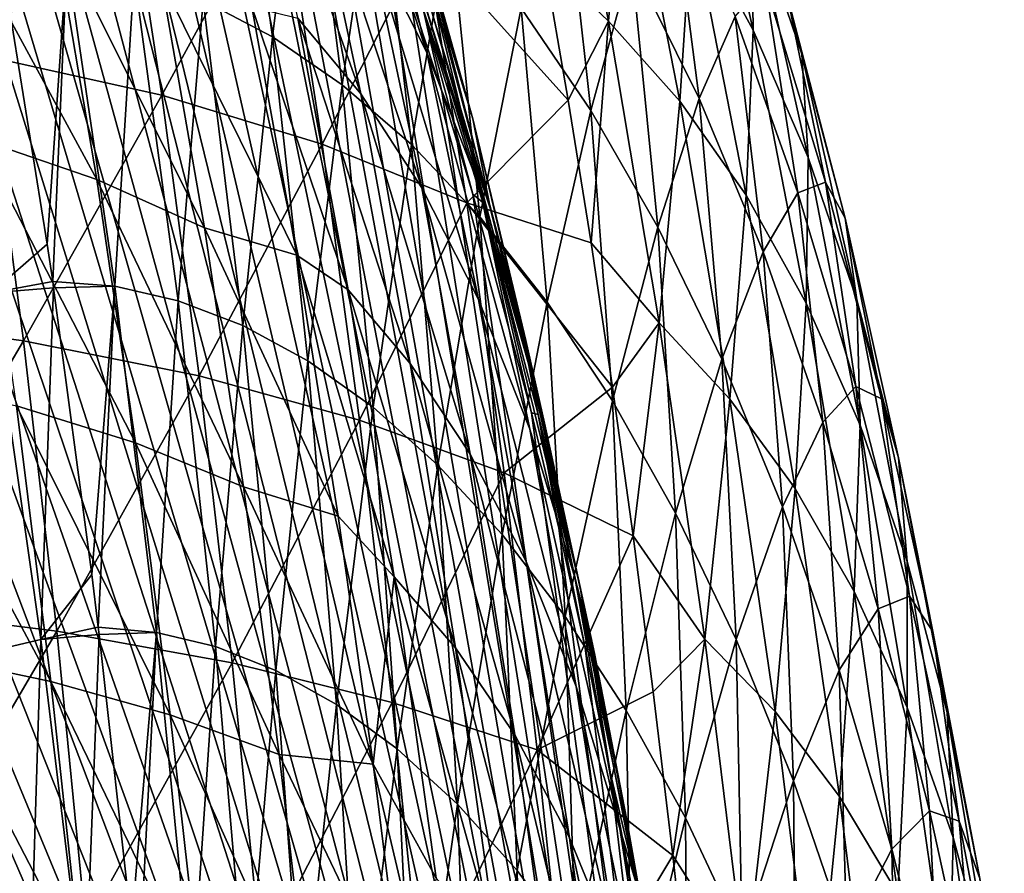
# Model space of a CAD drawing. Header units: millimetres. Extents: x 0 to 99, y -177 to 177.
# Tile 187 of 192: x 72 to 93, y 102 to 120. Entities that reach past the tile are written whole.
import ezdxf

# ---------------------------------------------------------------- set-up
doc = ezdxf.new("R2010")
doc.units = ezdxf.units.MM
doc.header["$LTSCALE"] = 26.699852
for name, color, linetype in [('10', 7, 'CONTINUOUS'), ('14', 7, 'CONTINUOUS'), ('18', 7, 'CONTINUOUS'), ('20', 7, 'CONTINUOUS'), ('32', 7, 'CONTINUOUS'), ('7', 7, 'CONTINUOUS'), ('9', 7, 'CONTINUOUS')]:
    doc.layers.add(name, color=color, linetype=linetype)

msp = doc.modelspace()

# ---------------------------------------------------------------- linework, layer by layer
at = {"layer": '10', "color": 253, "linetype": 'Continuous', "true_color": 0x9ca8ab}
for points in [[(71.832, 121.289, 73.322), (72.775, 115.41, 73.076), (71.615, 114.405, 68.228), (71.832, 121.289, 73.322)], [(72.775, 115.41, 73.076), (72.888, 114.64, 73.046), (71.615, 114.405, 68.228), (72.775, 115.41, 73.076)], [(72.888, 114.64, 73.046), (72.907, 114.503, 73.041), (71.615, 114.405, 68.228), (72.888, 114.64, 73.046)], [(71.615, 114.405, 68.228), (72.907, 114.503, 73.041), (72.645, 107.208, 68.298), (71.615, 114.405, 68.228)], [(72.907, 114.503, 73.041), (73.701, 108.554, 72.834), (72.645, 107.208, 68.298), (72.907, 114.503, 73.041)], [(71.4, 106.915, 63.684), (71.615, 114.405, 68.228), (72.645, 107.208, 68.298), (71.4, 106.915, 63.684)], [(73.701, 108.554, 72.834), (73.834, 107.461, 72.799), (72.645, 107.208, 68.298), (73.701, 108.554, 72.834)], [(73.834, 107.461, 72.799), (73.852, 107.314, 72.795), (72.645, 107.208, 68.298), (73.834, 107.461, 72.799)], [(72.645, 107.208, 68.298), (73.852, 107.314, 72.795), (73.556, 99.649, 68.412), (72.645, 107.208, 68.298)], [(73.852, 107.314, 72.795), (74.523, 101.264, 72.62), (73.556, 99.649, 68.412), (73.852, 107.314, 72.795)], [(71.4, 106.915, 63.684), (72.645, 107.208, 68.298), (72.403, 99.368, 64.14), (71.4, 106.915, 63.684)], [(72.403, 99.368, 64.14), (72.645, 107.208, 68.298), (73.556, 99.649, 68.412), (72.403, 99.368, 64.14)], [(71.225, 98.893, 59.794), (71.4, 106.915, 63.684), (72.403, 99.368, 64.14), (71.225, 98.893, 59.794)]]:
    msp.add_3dface(points, dxfattribs=at)
at = {"layer": '14', "color": 253, "linetype": 'Continuous', "true_color": 0x9ca8ab}
for points in [[(71.504, 119.312, 211.806), (74.286, 124.163, 206.009), (70.623, 125.052, 208.362), (71.504, 119.312, 211.806)], [(75.156, 118.504, 209.405), (74.286, 124.163, 206.009), (71.504, 119.312, 211.806), (75.156, 118.504, 209.405)], [(75.156, 118.504, 209.405), (77.62, 123.043, 203.388), (74.286, 124.163, 206.009), (75.156, 118.504, 209.405)], [(78.483, 117.488, 206.728), (77.62, 123.043, 203.388), (75.156, 118.504, 209.405), (78.483, 117.488, 206.728)], [(78.483, 117.488, 206.728), (80.625, 121.692, 200.501), (77.62, 123.043, 203.388), (78.483, 117.488, 206.728)], [(81.483, 116.267, 203.775), (80.625, 121.692, 200.501), (78.483, 117.488, 206.728), (81.483, 116.267, 203.775)], [(83.586, 118.403, 198.428), (83.082, 121.33, 196.545), (80.625, 121.692, 200.501), (83.586, 118.403, 198.428)], [(81.483, 116.267, 203.775), (83.586, 118.403, 198.428), (80.625, 121.692, 200.501), (81.483, 116.267, 203.775)], [(72.285, 113.408, 214.905), (71.504, 119.312, 211.806), (68.321, 113.956, 217.063), (72.285, 113.408, 214.905)], [(72.285, 113.408, 214.905), (75.156, 118.504, 209.405), (71.504, 119.312, 211.806), (72.285, 113.408, 214.905)], [(75.929, 112.677, 212.464), (75.156, 118.504, 209.405), (72.285, 113.408, 214.905), (75.929, 112.677, 212.464)], [(75.929, 112.677, 212.464), (78.483, 117.488, 206.728), (75.156, 118.504, 209.405), (75.929, 112.677, 212.464)], [(84.061, 115.442, 200.197), (83.586, 118.403, 198.428), (81.483, 116.267, 203.775), (84.061, 115.442, 200.197)], [(79.252, 111.763, 209.742), (78.483, 117.488, 206.728), (75.929, 112.677, 212.464), (79.252, 111.763, 209.742)], [(79.252, 111.763, 209.742), (81.483, 116.267, 203.775), (78.483, 117.488, 206.728), (79.252, 111.763, 209.742)], [(82.254, 110.665, 206.737), (81.483, 116.267, 203.775), (79.252, 111.763, 209.742), (82.254, 110.665, 206.737)], [(84.507, 112.448, 201.86), (84.061, 115.442, 200.197), (81.483, 116.267, 203.775), (84.507, 112.448, 201.86)], [(82.254, 110.665, 206.737), (84.507, 112.448, 201.86), (81.483, 116.267, 203.775), (82.254, 110.665, 206.737)], [(69.023, 107.873, 219.866), (72.285, 113.408, 214.905), (68.321, 113.956, 217.063), (69.023, 107.873, 219.866)], [(72.974, 107.377, 217.678), (72.285, 113.408, 214.905), (69.023, 107.873, 219.866), (72.974, 107.377, 217.678)], [(72.974, 107.377, 217.678), (75.929, 112.677, 212.464), (72.285, 113.408, 214.905), (72.974, 107.377, 217.678)], [(76.612, 106.72, 215.205), (75.929, 112.677, 212.464), (72.974, 107.377, 217.678), (76.612, 106.72, 215.205)], [(76.612, 106.72, 215.205), (79.252, 111.763, 209.742), (75.929, 112.677, 212.464), (76.612, 106.72, 215.205)], [(84.934, 109.362, 203.454), (84.507, 112.448, 201.86), (82.254, 110.665, 206.737), (84.934, 109.362, 203.454)], [(79.935, 105.9, 212.447), (79.252, 111.763, 209.742), (76.612, 106.72, 215.205), (79.935, 105.9, 212.447)], [(79.935, 105.9, 212.447), (82.254, 110.665, 206.737), (79.252, 111.763, 209.742), (79.935, 105.9, 212.447)], [(82.944, 104.918, 209.404), (82.254, 110.665, 206.737), (79.935, 105.9, 212.447), (82.944, 104.918, 209.404)], [(82.944, 104.918, 209.404), (84.934, 109.362, 203.454), (82.254, 110.665, 206.737), (82.944, 104.918, 209.404)], [(85.351, 106.123, 205.009), (84.934, 109.362, 203.454), (82.944, 104.918, 209.404), (85.351, 106.123, 205.009)], [(69.64, 101.695, 222.361), (72.974, 107.377, 217.678), (69.023, 107.873, 219.866), (69.64, 101.695, 222.361)], [(73.579, 101.248, 220.148), (72.974, 107.377, 217.678), (69.64, 101.695, 222.361), (73.579, 101.248, 220.148)], [(73.579, 101.248, 220.148), (76.612, 106.72, 215.205), (72.974, 107.377, 217.678), (73.579, 101.248, 220.148)], [(77.211, 100.659, 217.649), (76.612, 106.72, 215.205), (73.579, 101.248, 220.148), (77.211, 100.659, 217.649)], [(77.211, 100.659, 217.649), (79.935, 105.9, 212.447), (76.612, 106.72, 215.205), (77.211, 100.659, 217.649)], [(85.757, 102.722, 206.523), (85.351, 106.123, 205.009), (82.944, 104.918, 209.404), (85.757, 102.722, 206.523)], [(80.538, 99.928, 214.864), (79.935, 105.9, 212.447), (77.211, 100.659, 217.649), (80.538, 99.928, 214.864)], [(80.538, 99.928, 214.864), (82.944, 104.918, 209.404), (79.935, 105.9, 212.447), (80.538, 99.928, 214.864)], [(83.558, 99.056, 211.793), (82.944, 104.918, 209.404), (80.538, 99.928, 214.864), (83.558, 99.056, 211.793)], [(83.558, 99.056, 211.793), (85.757, 102.722, 206.523), (82.944, 104.918, 209.404), (83.558, 99.056, 211.793)], [(86.142, 99.228, 207.961), (85.757, 102.722, 206.523), (83.558, 99.056, 211.793), (86.142, 99.228, 207.961)]]:
    msp.add_3dface(points, dxfattribs=at)
at = {"layer": '18', "color": 253, "linetype": 'Continuous', "true_color": 0x9ca8ab}
for points in [[(71.342, 117.601, 202.795), (70.453, 122.934, 199.39), (73.802, 116.755, 200.757), (71.342, 117.601, 202.795)], [(73.802, 116.755, 200.757), (70.453, 122.934, 199.39), (72.912, 122.008, 197.407), (73.802, 116.755, 200.757)], [(73.802, 116.755, 200.757), (72.912, 122.008, 197.407), (76.035, 115.75, 198.533), (73.802, 116.755, 200.757)], [(76.035, 115.75, 198.533), (72.912, 122.008, 197.407), (75.142, 120.909, 195.247), (76.035, 115.75, 198.533)], [(77.022, 120.337, 192.408), (77.953, 115.185, 195.753), (75.142, 120.909, 195.247), (77.022, 120.337, 192.408)], [(77.953, 115.185, 195.753), (76.035, 115.75, 198.533), (75.142, 120.909, 195.247), (77.953, 115.185, 195.753)], [(72.138, 112.058, 205.876), (71.342, 117.601, 202.795), (74.605, 111.29, 203.79), (72.138, 112.058, 205.876)], [(74.605, 111.29, 203.79), (71.342, 117.601, 202.795), (73.802, 116.755, 200.757), (74.605, 111.29, 203.79)], [(74.605, 111.29, 203.79), (73.802, 116.755, 200.757), (76.849, 110.377, 201.512), (74.605, 111.29, 203.79)], [(76.849, 110.377, 201.512), (73.802, 116.755, 200.757), (76.035, 115.75, 198.533), (76.849, 110.377, 201.512)], [(77.953, 115.185, 195.753), (78.811, 109.767, 198.801), (76.035, 115.75, 198.533), (77.953, 115.185, 195.753)], [(78.811, 109.767, 198.801), (76.849, 110.377, 201.512), (76.035, 115.75, 198.533), (78.811, 109.767, 198.801)], [(70.136, 106.907, 210.598), (69.433, 112.688, 207.785), (72.849, 106.338, 208.652), (70.136, 106.907, 210.598)], [(72.849, 106.338, 208.652), (69.433, 112.688, 207.785), (72.138, 112.058, 205.876), (72.849, 106.338, 208.652)], [(72.849, 106.338, 208.652), (72.138, 112.058, 205.876), (75.328, 105.644, 206.523), (72.849, 106.338, 208.652)], [(75.328, 105.644, 206.523), (72.138, 112.058, 205.876), (74.605, 111.29, 203.79), (75.328, 105.644, 206.523)], [(75.328, 105.644, 206.523), (74.605, 111.29, 203.79), (77.587, 104.819, 204.199), (75.328, 105.644, 206.523)], [(77.587, 104.819, 204.199), (74.605, 111.29, 203.79), (76.849, 110.377, 201.512), (77.587, 104.819, 204.199)], [(78.811, 109.767, 198.801), (79.535, 104.622, 201.325), (76.849, 110.377, 201.512), (78.811, 109.767, 198.801)], [(79.535, 104.622, 201.325), (77.587, 104.819, 204.199), (76.849, 110.377, 201.512), (79.535, 104.622, 201.325)], [(70.755, 100.985, 213.117), (70.136, 106.907, 210.598), (73.479, 100.474, 211.138), (70.755, 100.985, 213.117)], [(73.479, 100.474, 211.138), (70.136, 106.907, 210.598), (72.849, 106.338, 208.652), (73.479, 100.474, 211.138)], [(73.479, 100.474, 211.138), (72.849, 106.338, 208.652), (75.974, 99.851, 208.973), (73.479, 100.474, 211.138)], [(75.974, 99.851, 208.973), (72.849, 106.338, 208.652), (75.328, 105.644, 206.523), (75.974, 99.851, 208.973)], [(75.974, 99.851, 208.973), (75.328, 105.644, 206.523), (78.253, 99.11, 206.61), (75.974, 99.851, 208.973)], [(78.253, 99.11, 206.61), (75.328, 105.644, 206.523), (77.587, 104.819, 204.199), (78.253, 99.11, 206.61)], [(79.535, 104.622, 201.325), (80.192, 99.371, 203.594), (77.587, 104.819, 204.199), (79.535, 104.622, 201.325)], [(80.192, 99.371, 203.594), (78.253, 99.11, 206.61), (77.587, 104.819, 204.199), (80.192, 99.371, 203.594)]]:
    msp.add_3dface(points, dxfattribs=at)
at = {"layer": '20', "color": 253, "linetype": 'Continuous', "true_color": 0x9ca8ab}
for points in [[(57.871, 142.177, 71.576), (89.445, 62.517, 189.411), (59.231, 142.252, 76.651), (57.871, 142.177, 71.576)], [(59.231, 142.252, 76.651), (89.445, 62.517, 189.411), (60.487, 142.153, 81.34), (59.231, 142.252, 76.651)], [(56.531, 141.976, 66.575), (89.445, 62.517, 189.411), (57.871, 142.177, 71.576), (56.531, 141.976, 66.575)], [(60.487, 142.153, 81.34), (89.445, 62.517, 189.411), (61.713, 141.968, 85.912), (60.487, 142.153, 81.34)], [(55.211, 141.649, 61.648), (89.445, 62.517, 189.411), (56.531, 141.976, 66.575), (55.211, 141.649, 61.648)], [(61.713, 141.968, 85.912), (89.445, 62.517, 189.411), (62.906, 141.697, 90.367), (61.713, 141.968, 85.912)], [(53.901, 141.184, 56.757), (89.445, 62.517, 189.411), (55.211, 141.649, 61.648), (53.901, 141.184, 56.757)], [(62.906, 141.697, 90.367), (89.445, 62.517, 189.411), (64.069, 141.341, 94.705), (62.906, 141.697, 90.367)], [(52.612, 140.597, 51.95), (89.445, 62.517, 189.411), (53.901, 141.184, 56.757), (52.612, 140.597, 51.95)], [(64.069, 141.341, 94.705), (89.445, 62.517, 189.411), (65.2, 140.899, 98.926), (64.069, 141.341, 94.705)], [(65.2, 140.899, 98.926), (89.445, 62.517, 189.411), (66.298, 140.37, 103.024), (65.2, 140.899, 98.926)], [(51.376, 139.915, 47.334), (89.445, 62.517, 189.411), (52.612, 140.597, 51.95), (51.376, 139.915, 47.334)], [(66.298, 140.37, 103.024), (89.445, 62.517, 189.411), (67.361, 139.752, 106.993), (66.298, 140.37, 103.024)], [(50.192, 139.133, 42.917), (89.445, 62.517, 189.411), (51.376, 139.915, 47.334), (50.192, 139.133, 42.917)], [(67.361, 139.752, 106.993), (89.445, 62.517, 189.411), (68.393, 139.048, 110.844), (67.361, 139.752, 106.993)], [(49.058, 138.26, 38.685), (89.445, 62.517, 189.411), (50.192, 139.133, 42.917), (49.058, 138.26, 38.685)], [(68.393, 139.048, 110.844), (89.445, 62.517, 189.411), (69.397, 138.263, 114.592), (68.393, 139.048, 110.844)], [(47.982, 137.323, 34.667), (89.445, 62.517, 189.411), (49.058, 138.26, 38.685), (47.982, 137.323, 34.667)], [(69.397, 138.263, 114.592), (89.445, 62.517, 189.411), (70.378, 137.4, 118.25), (69.397, 138.263, 114.592)], [(46.965, 136.318, 30.875), (89.445, 62.517, 189.411), (47.982, 137.323, 34.667), (46.965, 136.318, 30.875)], [(70.378, 137.4, 118.25), (89.445, 62.517, 189.411), (71.336, 136.465, 121.827), (70.378, 137.4, 118.25)], [(46.004, 135.251, 27.286), (89.445, 62.517, 189.411), (46.965, 136.318, 30.875), (46.004, 135.251, 27.286)], [(71.336, 136.465, 121.827), (89.445, 62.517, 189.411), (72.269, 135.459, 125.309), (71.336, 136.465, 121.827)], [(72.269, 135.459, 125.309), (89.445, 62.517, 189.411), (73.177, 134.376, 128.697), (72.269, 135.459, 125.309)], [(45.091, 134.139, 23.878), (89.445, 62.517, 189.411), (46.004, 135.251, 27.286), (45.091, 134.139, 23.878)], [(73.177, 134.376, 128.697), (89.445, 62.517, 189.411), (74.06, 133.21, 131.994), (73.177, 134.376, 128.697)], [(44.228, 132.976, 20.658), (89.445, 62.517, 189.411), (45.091, 134.139, 23.878), (44.228, 132.976, 20.658)], [(74.06, 133.21, 131.994), (89.445, 62.517, 189.411), (74.92, 131.956, 135.204), (74.06, 133.21, 131.994)], [(43.414, 131.771, 17.62), (89.445, 62.517, 189.411), (44.228, 132.976, 20.658), (43.414, 131.771, 17.62)], [(74.92, 131.956, 135.204), (89.445, 62.517, 189.411), (75.759, 130.609, 138.332), (74.92, 131.956, 135.204)], [(41.924, 129.287, 12.059), (89.445, 62.517, 189.411), (43.414, 131.771, 17.62), (41.924, 129.287, 12.059)], [(75.759, 130.609, 138.332), (89.445, 62.517, 189.411), (76.575, 129.178, 141.379), (75.759, 130.609, 138.332)], [(40.599, 126.693, 7.116), (89.445, 62.517, 189.411), (41.924, 129.287, 12.059), (40.599, 126.693, 7.116)], [(76.575, 129.178, 141.379), (89.445, 62.517, 189.411), (77.369, 127.663, 144.341), (76.575, 129.178, 141.379)], [(77.369, 127.663, 144.341), (89.445, 62.517, 189.411), (78.139, 126.055, 147.215), (77.369, 127.663, 144.341)], [(39.414, 123.989, 2.692), (89.445, 62.517, 189.411), (40.599, 126.693, 7.116), (39.414, 123.989, 2.692)], [(78.139, 126.055, 147.215), (89.445, 62.517, 189.411), (78.884, 124.348, 149.996), (78.139, 126.055, 147.215)], [(78.884, 124.348, 149.996), (89.445, 62.517, 189.411), (79.604, 122.535, 152.682), (78.884, 124.348, 149.996)], [(38.318, 121.101, -1.397), (89.445, 62.517, 189.411), (39.414, 123.989, 2.692), (38.318, 121.101, -1.397)], [(79.604, 122.535, 152.682), (89.445, 62.517, 189.411), (80.297, 120.61, 155.27), (79.604, 122.535, 152.682)], [(37.291, 117.981, -5.232), (89.445, 62.517, 189.411), (38.318, 121.101, -1.397), (37.291, 117.981, -5.232)], [(80.297, 120.61, 155.27), (89.445, 62.517, 189.411), (80.965, 118.58, 157.764), (80.297, 120.61, 155.27)], [(80.965, 118.58, 157.764), (89.445, 62.517, 189.411), (81.609, 116.449, 160.165), (80.965, 118.58, 157.764)], [(36.31, 114.578, -8.894), (89.445, 62.517, 189.411), (37.291, 117.981, -5.232), (36.31, 114.578, -8.894)], [(81.609, 116.449, 160.165), (89.445, 62.517, 189.411), (82.822, 111.914, 164.695), (81.609, 116.449, 160.165)], [(35.362, 110.829, -12.429), (89.445, 62.517, 189.411), (36.31, 114.578, -8.894), (35.362, 110.829, -12.429)], [(82.822, 111.914, 164.695), (89.445, 62.517, 189.411), (83.392, 109.518, 166.822), (82.822, 111.914, 164.695)], [(34.447, 106.696, -15.846), (89.445, 62.517, 189.411), (35.362, 110.829, -12.429), (34.447, 106.696, -15.846)], [(83.392, 109.518, 166.822), (89.445, 62.517, 189.411), (83.936, 107.031, 168.85), (83.392, 109.518, 166.822)], [(83.936, 107.031, 168.85), (89.445, 62.517, 189.411), (84.455, 104.454, 170.787), (83.936, 107.031, 168.85)], [(33.561, 102.142, -19.153), (89.445, 62.517, 189.411), (34.447, 106.696, -15.846), (33.561, 102.142, -19.153)], [(84.455, 104.454, 170.787), (89.445, 62.517, 189.411), (84.952, 101.786, 172.643), (84.455, 104.454, 170.787)]]:
    msp.add_3dface(points, dxfattribs=at)
at = {"layer": '32', "color": 253, "linetype": 'Continuous', "true_color": 0x9ca8ab}
for points in [[(81.597, 117.269, 160.681), (80.36, 121.192, 156.071), (80.573, 120.291, 156.445), (81.597, 117.269, 160.681)], [(80.297, 120.61, 155.27), (80.965, 118.58, 157.764), (80.573, 120.291, 156.445), (80.297, 120.61, 155.27)], [(81.81, 116.274, 161.059), (81.597, 117.269, 160.681), (80.573, 120.291, 156.445), (81.81, 116.274, 161.059)], [(80.965, 118.58, 157.764), (81.609, 116.449, 160.165), (80.573, 120.291, 156.445), (80.965, 118.58, 157.764)], [(81.609, 116.449, 160.165), (81.81, 116.274, 161.059), (80.573, 120.291, 156.445), (81.609, 116.449, 160.165)], [(82.762, 112.929, 165.029), (81.597, 117.269, 160.681), (81.81, 116.274, 161.059), (82.762, 112.929, 165.029)], [(81.609, 116.449, 160.165), (82.822, 111.914, 164.695), (81.81, 116.274, 161.059), (81.609, 116.449, 160.165)], [(82.963, 111.878, 165.362), (82.762, 112.929, 165.029), (81.81, 116.274, 161.059), (82.963, 111.878, 165.362)], [(82.822, 111.914, 164.695), (82.963, 111.878, 165.362), (81.81, 116.274, 161.059), (82.822, 111.914, 164.695)], [(83.825, 108.327, 168.997), (82.762, 112.929, 165.029), (82.963, 111.878, 165.362), (83.825, 108.327, 168.997)], [(82.822, 111.914, 164.695), (83.392, 109.518, 166.822), (82.963, 111.878, 165.362), (82.822, 111.914, 164.695)], [(84.024, 107.165, 169.322), (83.825, 108.327, 168.997), (82.963, 111.878, 165.362), (84.024, 107.165, 169.322)], [(83.392, 109.518, 166.822), (83.936, 107.031, 168.85), (82.963, 111.878, 165.362), (83.392, 109.518, 166.822)], [(83.936, 107.031, 168.85), (84.024, 107.165, 169.322), (82.963, 111.878, 165.362), (83.936, 107.031, 168.85)], [(84.791, 103.494, 172.607), (83.825, 108.327, 168.997), (84.024, 107.165, 169.322), (84.791, 103.494, 172.607)], [(83.936, 107.031, 168.85), (84.455, 104.454, 170.787), (84.024, 107.165, 169.322), (83.936, 107.031, 168.85)], [(84.991, 102.193, 172.931), (84.791, 103.494, 172.607), (84.024, 107.165, 169.322), (84.991, 102.193, 172.931)], [(84.455, 104.454, 170.787), (84.991, 102.193, 172.931), (84.024, 107.165, 169.322), (84.455, 104.454, 170.787)], [(84.455, 104.454, 170.787), (84.952, 101.786, 172.643), (84.991, 102.193, 172.931), (84.455, 104.454, 170.787)], [(85.671, 98.433, 175.897), (84.791, 103.494, 172.607), (84.991, 102.193, 172.931), (85.671, 98.433, 175.897)]]:
    msp.add_3dface(points, dxfattribs=at)
at = {"layer": '7', "color": 253, "linetype": 'Continuous', "true_color": 0x9ca8ab}
for points in [[(79.484, 124.167, 174.841), (80.649, 119.39, 179.178), (78.259, 126.622, 177.516), (79.484, 124.167, 174.841)], [(78.259, 126.622, 177.516), (80.649, 119.39, 179.178), (79.447, 121.782, 181.914), (78.259, 126.622, 177.516)], [(80.413, 122.268, 164.031), (81.604, 118.012, 168.546), (79.38, 125.638, 167.224), (80.413, 122.268, 164.031)], [(79.38, 125.638, 167.224), (81.604, 118.012, 168.546), (80.607, 121.299, 171.846), (79.38, 125.638, 167.224)], [(78.164, 123.782, 184.299), (79.28, 118.53, 188.359), (76.847, 125.392, 186.312), (78.164, 123.782, 184.299)], [(76.847, 125.392, 186.312), (79.28, 118.53, 188.359), (77.977, 120.103, 190.395), (76.847, 125.392, 186.312)], [(80.607, 121.299, 171.846), (81.743, 116.602, 176.107), (79.484, 124.167, 174.841), (80.607, 121.299, 171.846)], [(79.484, 124.167, 174.841), (81.743, 116.602, 176.107), (80.649, 119.39, 179.178), (79.484, 124.167, 174.841)], [(79.447, 121.782, 181.914), (80.545, 116.585, 185.937), (78.164, 123.782, 184.299), (79.447, 121.782, 181.914)], [(78.164, 123.782, 184.299), (80.545, 116.585, 185.937), (79.28, 118.53, 188.359), (78.164, 123.782, 184.299)], [(81.604, 118.012, 168.546), (80.413, 122.268, 164.031), (81.969, 116.139, 163.097), (81.604, 118.012, 168.546)], [(81.969, 116.139, 163.097), (80.413, 122.268, 164.031), (80.752, 120.233, 158.451), (81.969, 116.139, 163.097)], [(80.649, 119.39, 179.178), (81.724, 114.267, 183.153), (79.447, 121.782, 181.914), (80.649, 119.39, 179.178)], [(79.447, 121.782, 181.914), (81.724, 114.267, 183.153), (80.545, 116.585, 185.937), (79.447, 121.782, 181.914)], [(81.597, 117.269, 160.681), (80.752, 120.233, 158.451), (80.36, 121.192, 156.071), (81.597, 117.269, 160.681)], [(81.604, 118.012, 168.546), (82.707, 113.414, 172.715), (80.607, 121.299, 171.846), (81.604, 118.012, 168.546)], [(80.607, 121.299, 171.846), (82.707, 113.414, 172.715), (81.743, 116.602, 176.107), (80.607, 121.299, 171.846)], [(77.977, 120.103, 190.395), (79.018, 114.465, 194.1), (77.022, 120.337, 192.408), (77.977, 120.103, 190.395)], [(77.022, 120.337, 192.408), (79.018, 114.465, 194.1), (77.953, 115.185, 195.753), (77.022, 120.337, 192.408)], [(81.969, 116.139, 163.097), (80.752, 120.233, 158.451), (81.597, 117.269, 160.681), (81.969, 116.139, 163.097)], [(79.28, 118.53, 188.359), (80.307, 112.937, 192.048), (77.977, 120.103, 190.395), (79.28, 118.53, 188.359)], [(77.977, 120.103, 190.395), (80.307, 112.937, 192.048), (79.018, 114.465, 194.1), (77.977, 120.103, 190.395)], [(81.743, 116.602, 176.107), (82.79, 111.572, 180.019), (80.649, 119.39, 179.178), (81.743, 116.602, 176.107)], [(80.649, 119.39, 179.178), (82.79, 111.572, 180.019), (81.724, 114.267, 183.153), (80.649, 119.39, 179.178)], [(80.545, 116.585, 185.937), (81.553, 111.057, 189.6), (79.28, 118.53, 188.359), (80.545, 116.585, 185.937)], [(79.28, 118.53, 188.359), (81.553, 111.057, 189.6), (80.307, 112.937, 192.048), (79.28, 118.53, 188.359)], [(82.707, 113.414, 172.715), (81.604, 118.012, 168.546), (83.095, 111.694, 167.392), (82.707, 113.414, 172.715)], [(83.095, 111.694, 167.392), (81.604, 118.012, 168.546), (81.969, 116.139, 163.097), (83.095, 111.694, 167.392)], [(82.762, 112.929, 165.029), (81.969, 116.139, 163.097), (81.597, 117.269, 160.681), (82.762, 112.929, 165.029)], [(81.724, 114.267, 183.153), (82.71, 108.824, 186.777), (80.545, 116.585, 185.937), (81.724, 114.267, 183.153)], [(80.545, 116.585, 185.937), (82.71, 108.824, 186.777), (81.553, 111.057, 189.6), (80.545, 116.585, 185.937)], [(82.707, 113.414, 172.715), (83.724, 108.496, 176.551), (81.743, 116.602, 176.107), (82.707, 113.414, 172.715)], [(81.743, 116.602, 176.107), (83.724, 108.496, 176.551), (82.79, 111.572, 180.019), (81.743, 116.602, 176.107)], [(83.095, 111.694, 167.392), (81.969, 116.139, 163.097), (82.762, 112.929, 165.029), (83.095, 111.694, 167.392)], [(79.018, 114.465, 194.1), (79.973, 108.505, 197.446), (77.953, 115.185, 195.753), (79.018, 114.465, 194.1)], [(77.953, 115.185, 195.753), (79.973, 108.505, 197.446), (78.811, 109.767, 198.801), (77.953, 115.185, 195.753)], [(80.307, 112.937, 192.048), (81.247, 107.031, 195.383), (79.018, 114.465, 194.1), (80.307, 112.937, 192.048)], [(79.018, 114.465, 194.1), (81.247, 107.031, 195.383), (79.973, 108.505, 197.446), (79.018, 114.465, 194.1)], [(82.79, 111.572, 180.019), (83.752, 106.235, 183.594), (81.724, 114.267, 183.153), (82.79, 111.572, 180.019)], [(81.724, 114.267, 183.153), (83.752, 106.235, 183.594), (82.71, 108.824, 186.777), (81.724, 114.267, 183.153)], [(83.724, 108.496, 176.551), (82.707, 113.414, 172.715), (84.133, 106.92, 171.351), (83.724, 108.496, 176.551)], [(84.133, 106.92, 171.351), (82.707, 113.414, 172.715), (83.095, 111.694, 167.392), (84.133, 106.92, 171.351)], [(81.553, 111.057, 189.6), (82.475, 105.226, 192.917), (80.307, 112.937, 192.048), (81.553, 111.057, 189.6)], [(80.307, 112.937, 192.048), (82.475, 105.226, 192.917), (81.247, 107.031, 195.383), (80.307, 112.937, 192.048)], [(83.825, 108.327, 168.997), (83.095, 111.694, 167.392), (82.762, 112.929, 165.029), (83.825, 108.327, 168.997)], [(83.724, 108.496, 176.551), (84.657, 103.284, 180.064), (82.79, 111.572, 180.019), (83.724, 108.496, 176.551)], [(82.79, 111.572, 180.019), (84.657, 103.284, 180.064), (83.752, 106.235, 183.594), (82.79, 111.572, 180.019)], [(84.133, 106.92, 171.351), (83.095, 111.694, 167.392), (83.825, 108.327, 168.997), (84.133, 106.92, 171.351)], [(82.71, 108.824, 186.777), (83.611, 103.089, 190.067), (81.553, 111.057, 189.6), (82.71, 108.824, 186.777)], [(81.553, 111.057, 189.6), (83.611, 103.089, 190.067), (82.475, 105.226, 192.917), (81.553, 111.057, 189.6)], [(78.811, 109.767, 198.801), (79.973, 108.505, 197.446), (79.535, 104.622, 201.325), (78.811, 109.767, 198.801)], [(83.752, 106.235, 183.594), (84.63, 100.615, 186.845), (82.71, 108.824, 186.777), (83.752, 106.235, 183.594)], [(82.71, 108.824, 186.777), (84.63, 100.615, 186.845), (83.611, 103.089, 190.067), (82.71, 108.824, 186.777)], [(79.973, 108.505, 197.446), (80.844, 102.252, 200.449), (79.535, 104.622, 201.325), (79.973, 108.505, 197.446)], [(81.247, 107.031, 195.383), (82.103, 100.841, 198.38), (79.973, 108.505, 197.446), (81.247, 107.031, 195.383)], [(79.973, 108.505, 197.446), (82.103, 100.841, 198.38), (80.844, 102.252, 200.449), (79.973, 108.505, 197.446)], [(84.657, 103.284, 180.064), (83.724, 108.496, 176.551), (85.087, 101.844, 174.984), (84.657, 103.284, 180.064)], [(85.087, 101.844, 174.984), (83.724, 108.496, 176.551), (84.133, 106.92, 171.351), (85.087, 101.844, 174.984)], [(84.791, 103.494, 172.607), (84.133, 106.92, 171.351), (83.825, 108.327, 168.997), (84.791, 103.494, 172.607)], [(82.475, 105.226, 192.917), (83.313, 99.119, 195.904), (81.247, 107.031, 195.383), (82.475, 105.226, 192.917)], [(81.247, 107.031, 195.383), (83.313, 99.119, 195.904), (82.103, 100.841, 198.38), (81.247, 107.031, 195.383)], [(85.087, 101.844, 174.984), (84.133, 106.92, 171.351), (84.791, 103.494, 172.607), (85.087, 101.844, 174.984)], [(84.657, 103.284, 180.064), (85.509, 97.803, 183.265), (83.752, 106.235, 183.594), (84.657, 103.284, 180.064)], [(83.752, 106.235, 183.594), (85.509, 97.803, 183.265), (84.63, 100.615, 186.845), (83.752, 106.235, 183.594)], [(83.611, 103.089, 190.067), (84.43, 97.086, 193.035), (82.475, 105.226, 192.917), (83.611, 103.089, 190.067)], [(82.475, 105.226, 192.917), (84.43, 97.086, 193.035), (83.313, 99.119, 195.904), (82.475, 105.226, 192.917)], [(79.535, 104.622, 201.325), (80.844, 102.252, 200.449), (80.192, 99.371, 203.594), (79.535, 104.622, 201.325)], [(85.671, 98.433, 175.897), (85.087, 101.844, 174.984), (84.791, 103.494, 172.607), (85.671, 98.433, 175.897)], [(85.509, 97.803, 183.265), (84.657, 103.284, 180.064), (85.957, 96.49, 178.301), (85.509, 97.803, 183.265)], [(85.957, 96.49, 178.301), (84.657, 103.284, 180.064), (85.087, 101.844, 174.984), (85.957, 96.49, 178.301)], [(84.63, 100.615, 186.845), (85.427, 94.74, 189.786), (83.611, 103.089, 190.067), (84.63, 100.615, 186.845)], [(83.611, 103.089, 190.067), (85.427, 94.74, 189.786), (84.43, 97.086, 193.035), (83.611, 103.089, 190.067)]]:
    msp.add_3dface(points, dxfattribs=at)
at = {"layer": '9', "color": 253, "linetype": 'Continuous', "true_color": 0x9ca8ab}
for points in [[(77.449, 119.715, 94.549), (76.009, 120.473, 89.099), (76.564, 125.991, 96.081), (77.449, 119.715, 94.549)], [(78.096, 124.97, 101.885), (77.449, 119.715, 94.549), (76.564, 125.991, 96.081), (78.096, 124.97, 101.885)], [(84.421, 120.04, 194.903), (83.261, 125.953, 190.67), (83.082, 121.33, 196.545), (84.421, 120.04, 194.903)], [(83.261, 125.953, 190.67), (84.421, 120.04, 194.903), (84.76, 124.222, 188.38), (83.261, 125.953, 190.67)], [(87.421, 119.854, 182.998), (86.214, 125.169, 178.52), (86.149, 122.19, 185.819), (87.421, 119.854, 182.998)], [(87.421, 119.854, 182.998), (87.389, 122.426, 175.526), (86.214, 125.169, 178.52), (87.421, 119.854, 182.998)], [(78.893, 118.72, 100.031), (77.449, 119.715, 94.549), (78.096, 124.97, 101.885), (78.893, 118.72, 100.031)], [(79.622, 123.691, 107.682), (78.893, 118.72, 100.031), (78.096, 124.97, 101.885), (79.622, 123.691, 107.682)], [(84.421, 120.04, 194.903), (85.904, 118.378, 192.571), (84.76, 124.222, 188.38), (84.421, 120.04, 194.903)], [(85.904, 118.378, 192.571), (86.149, 122.19, 185.819), (84.76, 124.222, 188.38), (85.904, 118.378, 192.571)], [(88.432, 119.355, 172.292), (88.129, 120.578, 164.256), (87.187, 124.099, 167.604), (88.432, 119.355, 172.292)], [(88.432, 119.355, 172.292), (87.187, 124.099, 167.604), (87.389, 122.426, 175.526), (88.432, 119.355, 172.292)], [(80.331, 117.478, 105.504), (78.893, 118.72, 100.031), (79.622, 123.691, 107.682), (80.331, 117.478, 105.504)], [(81.131, 122.143, 113.429), (80.331, 117.478, 105.504), (79.622, 123.691, 107.682), (81.131, 122.143, 113.429)], [(84.052, 118.19, 124.598), (82.611, 120.313, 119.081), (83.43, 123.781, 127.599), (84.052, 118.19, 124.598)], [(84.898, 121.273, 133.213), (84.052, 118.19, 124.598), (83.43, 123.781, 127.599), (84.898, 121.273, 133.213)], [(86.302, 118.434, 138.592), (84.898, 121.273, 133.213), (85.658, 123.42, 141.972), (86.302, 118.434, 138.592)], [(87.051, 120.135, 147.297), (86.302, 118.434, 138.592), (85.658, 123.42, 141.972), (87.051, 120.135, 147.297)], [(88.566, 117.211, 179.922), (88.432, 119.355, 172.292), (87.389, 122.426, 175.526), (88.566, 117.211, 179.922)], [(88.566, 117.211, 179.922), (87.389, 122.426, 175.526), (87.421, 119.854, 182.998), (88.566, 117.211, 179.922)], [(87.274, 116.429, 189.961), (86.149, 122.19, 185.819), (85.904, 118.378, 192.571), (87.274, 116.429, 189.961)], [(87.274, 116.429, 189.961), (87.421, 119.854, 182.998), (86.149, 122.19, 185.819), (87.274, 116.429, 189.961)], [(81.752, 115.978, 110.93), (80.331, 117.478, 105.504), (81.131, 122.143, 113.429), (81.752, 115.978, 110.93)], [(82.611, 120.313, 119.081), (81.752, 115.978, 110.93), (81.131, 122.143, 113.429), (82.611, 120.313, 119.081)], [(73.179, 121.312, 78.449), (72.775, 115.41, 73.076), (71.832, 121.289, 73.322), (73.179, 121.312, 78.449)], [(72.888, 114.64, 73.046), (72.775, 115.41, 73.076), (73.179, 121.312, 78.449), (72.888, 114.64, 73.046)], [(74.176, 114.541, 77.867), (72.888, 114.64, 73.046), (73.179, 121.312, 78.449), (74.176, 114.541, 77.867)], [(74.582, 121.002, 83.72), (74.176, 114.541, 77.867), (73.179, 121.312, 78.449), (74.582, 121.002, 83.72)], [(83.586, 118.403, 198.428), (84.421, 120.04, 194.903), (83.082, 121.33, 196.545), (83.586, 118.403, 198.428)], [(85.442, 115.764, 129.936), (84.052, 118.19, 124.598), (84.898, 121.273, 133.213), (85.442, 115.764, 129.936)], [(86.302, 118.434, 138.592), (85.442, 115.764, 129.936), (84.898, 121.273, 133.213), (86.302, 118.434, 138.592)], [(75.494, 114.238, 82.821), (74.176, 114.541, 77.867), (74.582, 121.002, 83.72), (75.494, 114.238, 82.821)], [(76.009, 120.473, 89.099), (75.494, 114.238, 82.821), (74.582, 121.002, 83.72), (76.009, 120.473, 89.099)], [(88.351, 116.479, 152.28), (87.051, 120.135, 147.297), (87.666, 120.848, 155.893), (88.351, 116.479, 152.28)], [(88.923, 116.702, 160.689), (88.351, 116.479, 152.28), (87.666, 120.848, 155.893), (88.923, 116.702, 160.689)], [(88.923, 116.702, 160.689), (87.666, 120.848, 155.893), (88.129, 120.578, 164.256), (88.923, 116.702, 160.689)], [(89.333, 115.949, 168.823), (88.923, 116.702, 160.689), (88.129, 120.578, 164.256), (89.333, 115.949, 168.823)], [(89.333, 115.949, 168.823), (88.129, 120.578, 164.256), (88.432, 119.355, 172.292), (89.333, 115.949, 168.823)], [(76.833, 113.723, 87.874), (75.494, 114.238, 82.821), (76.009, 120.473, 89.099), (76.833, 113.723, 87.874)], [(77.449, 119.715, 94.549), (76.833, 113.723, 87.874), (76.009, 120.473, 89.099), (77.449, 119.715, 94.549)], [(83.147, 114.21, 116.269), (81.752, 115.978, 110.93), (82.611, 120.313, 119.081), (83.147, 114.21, 116.269)], [(84.052, 118.19, 124.598), (83.147, 114.21, 116.269), (82.611, 120.313, 119.081), (84.052, 118.19, 124.598)], [(87.629, 115.254, 143.693), (86.302, 118.434, 138.592), (87.051, 120.135, 147.297), (87.629, 115.254, 143.693)], [(88.351, 116.479, 152.28), (87.629, 115.254, 143.693), (87.051, 120.135, 147.297), (88.351, 116.479, 152.28)], [(84.061, 115.442, 200.197), (84.421, 120.04, 194.903), (83.586, 118.403, 198.428), (84.061, 115.442, 200.197)], [(85.472, 113.783, 198.728), (84.421, 120.04, 194.903), (84.061, 115.442, 200.197), (85.472, 113.783, 198.728)], [(84.421, 120.04, 194.903), (85.472, 113.783, 198.728), (85.904, 118.378, 192.571), (84.421, 120.04, 194.903)], [(88.522, 114.19, 187.081), (87.421, 119.854, 182.998), (87.274, 116.429, 189.961), (88.522, 114.19, 187.081)], [(88.522, 114.19, 187.081), (88.566, 117.211, 179.922), (87.421, 119.854, 182.998), (88.522, 114.19, 187.081)], [(78.183, 112.989, 92.989), (76.833, 113.723, 87.874), (77.449, 119.715, 94.549), (78.183, 112.989, 92.989)], [(78.893, 118.72, 100.031), (78.183, 112.989, 92.989), (77.449, 119.715, 94.549), (78.893, 118.72, 100.031)], [(89.575, 114.254, 176.596), (89.333, 115.949, 168.823), (88.432, 119.355, 172.292), (89.575, 114.254, 176.596)], [(89.575, 114.254, 176.596), (88.432, 119.355, 172.292), (88.566, 117.211, 179.922), (89.575, 114.254, 176.596)], [(79.536, 112.026, 98.133), (78.183, 112.989, 92.989), (78.893, 118.72, 100.031), (79.536, 112.026, 98.133)], [(80.331, 117.478, 105.504), (79.536, 112.026, 98.133), (78.893, 118.72, 100.031), (80.331, 117.478, 105.504)], [(86.772, 113.025, 135.057), (85.442, 115.764, 129.936), (86.302, 118.434, 138.592), (86.772, 113.025, 135.057)], [(85.472, 113.783, 198.728), (86.941, 112.198, 196.363), (85.904, 118.378, 192.571), (85.472, 113.783, 198.728)], [(86.941, 112.198, 196.363), (87.274, 116.429, 189.961), (85.904, 118.378, 192.571), (86.941, 112.198, 196.363)], [(87.629, 115.254, 143.693), (86.772, 113.025, 135.057), (86.302, 118.434, 138.592), (87.629, 115.254, 143.693)], [(84.504, 112.164, 121.482), (83.147, 114.21, 116.269), (84.052, 118.19, 124.598), (84.504, 112.164, 121.482)], [(85.442, 115.764, 129.936), (84.504, 112.164, 121.482), (84.052, 118.19, 124.598), (85.442, 115.764, 129.936)], [(80.883, 110.828, 103.268), (79.536, 112.026, 98.133), (80.331, 117.478, 105.504), (80.883, 110.828, 103.268)], [(81.752, 115.978, 110.93), (80.883, 110.828, 103.268), (80.331, 117.478, 105.504), (81.752, 115.978, 110.93)], [(89.64, 111.658, 183.937), (88.566, 117.211, 179.922), (88.522, 114.19, 187.081), (89.64, 111.658, 183.937)], [(89.64, 111.658, 183.937), (89.575, 114.254, 176.596), (88.566, 117.211, 179.922), (89.64, 111.658, 183.937)], [(89.556, 112.461, 156.911), (88.351, 116.479, 152.28), (88.923, 116.702, 160.689), (89.556, 112.461, 156.911)], [(90.082, 112.203, 165.124), (89.556, 112.461, 156.911), (88.923, 116.702, 160.689), (90.082, 112.203, 165.124)], [(90.082, 112.203, 165.124), (88.923, 116.702, 160.689), (89.333, 115.949, 168.823), (90.082, 112.203, 165.124)], [(88.869, 111.721, 148.475), (87.629, 115.254, 143.693), (88.351, 116.479, 152.28), (88.869, 111.721, 148.475)], [(89.556, 112.461, 156.911), (88.869, 111.721, 148.475), (88.351, 116.479, 152.28), (89.556, 112.461, 156.911)], [(88.294, 110.338, 193.713), (87.274, 116.429, 189.961), (86.941, 112.198, 196.363), (88.294, 110.338, 193.713)], [(88.294, 110.338, 193.713), (88.522, 114.19, 187.081), (87.274, 116.429, 189.961), (88.294, 110.338, 193.713)], [(82.213, 109.385, 108.358), (80.883, 110.828, 103.268), (81.752, 115.978, 110.93), (82.213, 109.385, 108.358)], [(83.147, 114.21, 116.269), (82.213, 109.385, 108.358), (81.752, 115.978, 110.93), (83.147, 114.21, 116.269)], [(90.439, 110.978, 173.024), (90.082, 112.203, 165.124), (89.333, 115.949, 168.823), (90.439, 110.978, 173.024)], [(90.439, 110.978, 173.024), (89.333, 115.949, 168.823), (89.575, 114.254, 176.596), (90.439, 110.978, 173.024)], [(85.814, 109.832, 126.53), (84.504, 112.164, 121.482), (85.442, 115.764, 129.936), (85.814, 109.832, 126.53)], [(86.772, 113.025, 135.057), (85.814, 109.832, 126.53), (85.442, 115.764, 129.936), (86.772, 113.025, 135.057)], [(84.507, 112.448, 201.86), (85.472, 113.783, 198.728), (84.061, 115.442, 200.197), (84.507, 112.448, 201.86)], [(88.031, 109.963, 139.919), (86.772, 113.025, 135.057), (87.629, 115.254, 143.693), (88.031, 109.963, 139.919)], [(88.869, 111.721, 148.475), (88.031, 109.963, 139.919), (87.629, 115.254, 143.693), (88.869, 111.721, 148.475)], [(72.888, 114.64, 73.046), (74.176, 114.541, 77.867), (72.907, 114.503, 73.041), (72.888, 114.64, 73.046)], [(74.176, 114.541, 77.867), (73.701, 108.554, 72.834), (72.907, 114.503, 73.041), (74.176, 114.541, 77.867)], [(73.834, 107.461, 72.799), (73.701, 108.554, 72.834), (74.176, 114.541, 77.867), (73.834, 107.461, 72.799)], [(75.039, 107.356, 77.303), (73.834, 107.461, 72.799), (74.176, 114.541, 77.867), (75.039, 107.356, 77.303)], [(75.494, 114.238, 82.821), (75.039, 107.356, 77.303), (74.176, 114.541, 77.867), (75.494, 114.238, 82.821)], [(76.268, 107.062, 81.928), (75.039, 107.356, 77.303), (75.494, 114.238, 82.821), (76.268, 107.062, 81.928)], [(76.833, 113.723, 87.874), (76.268, 107.062, 81.928), (75.494, 114.238, 82.821), (76.833, 113.723, 87.874)], [(83.519, 107.688, 113.369), (82.213, 109.385, 108.358), (83.147, 114.21, 116.269), (83.519, 107.688, 113.369)], [(84.504, 112.164, 121.482), (83.519, 107.688, 113.369), (83.147, 114.21, 116.269), (84.504, 112.164, 121.482)], [(90.619, 108.827, 180.534), (90.439, 110.978, 173.024), (89.575, 114.254, 176.596), (90.619, 108.827, 180.534)], [(90.619, 108.827, 180.534), (89.575, 114.254, 176.596), (89.64, 111.658, 183.937), (90.619, 108.827, 180.534)], [(89.521, 108.205, 190.787), (88.522, 114.19, 187.081), (88.294, 110.338, 193.713), (89.521, 108.205, 190.787)], [(89.521, 108.205, 190.787), (89.64, 111.658, 183.937), (88.522, 114.19, 187.081), (89.521, 108.205, 190.787)], [(77.516, 106.566, 86.64), (76.268, 107.062, 81.928), (76.833, 113.723, 87.874), (77.516, 106.566, 86.64)], [(78.183, 112.989, 92.989), (77.516, 106.566, 86.64), (76.833, 113.723, 87.874), (78.183, 112.989, 92.989)], [(84.934, 109.362, 203.454), (85.472, 113.783, 198.728), (84.507, 112.448, 201.86), (84.934, 109.362, 203.454)], [(86.418, 107.213, 202.164), (85.472, 113.783, 198.728), (84.934, 109.362, 203.454), (86.418, 107.213, 202.164)], [(85.472, 113.783, 198.728), (86.418, 107.213, 202.164), (86.941, 112.198, 196.363), (85.472, 113.783, 198.728)], [(78.774, 105.858, 91.408), (77.516, 106.566, 86.64), (78.183, 112.989, 92.989), (78.774, 105.858, 91.408)], [(79.536, 112.026, 98.133), (78.774, 105.858, 91.408), (78.183, 112.989, 92.989), (79.536, 112.026, 98.133)], [(87.068, 107.206, 131.376), (85.814, 109.832, 126.53), (86.772, 113.025, 135.057), (87.068, 107.206, 131.376)], [(88.031, 109.963, 139.919), (87.068, 107.206, 131.376), (86.772, 113.025, 135.057), (88.031, 109.963, 139.919)], [(90.019, 107.846, 152.926), (88.869, 111.721, 148.475), (89.556, 112.461, 156.911), (90.019, 107.846, 152.926)], [(90.669, 108.106, 161.2), (90.019, 107.846, 152.926), (89.556, 112.461, 156.911), (90.669, 108.106, 161.2)], [(90.669, 108.106, 161.2), (89.556, 112.461, 156.911), (90.082, 112.203, 165.124), (90.669, 108.106, 161.2)], [(84.79, 105.731, 118.263), (83.519, 107.688, 113.369), (84.504, 112.164, 121.482), (84.79, 105.731, 118.263)], [(85.814, 109.832, 126.53), (84.79, 105.731, 118.263), (84.504, 112.164, 121.482), (85.814, 109.832, 126.53)], [(86.418, 107.213, 202.164), (87.876, 105.71, 199.774), (86.941, 112.198, 196.363), (86.418, 107.213, 202.164)], [(87.876, 105.71, 199.774), (88.294, 110.338, 193.713), (86.941, 112.198, 196.363), (87.876, 105.71, 199.774)], [(91.149, 107.376, 169.211), (90.669, 108.106, 161.2), (90.082, 112.203, 165.124), (91.149, 107.376, 169.211)], [(91.149, 107.376, 169.211), (90.082, 112.203, 165.124), (90.439, 110.978, 173.024), (91.149, 107.376, 169.211)], [(80.033, 104.935, 96.2), (78.774, 105.858, 91.408), (79.536, 112.026, 98.133), (80.033, 104.935, 96.2)], [(80.883, 110.828, 103.268), (80.033, 104.935, 96.2), (79.536, 112.026, 98.133), (80.883, 110.828, 103.268)], [(89.208, 106.569, 144.484), (88.031, 109.963, 139.919), (88.869, 111.721, 148.475), (89.208, 106.569, 144.484)], [(90.019, 107.846, 152.926), (89.208, 106.569, 144.484), (88.869, 111.721, 148.475), (90.019, 107.846, 152.926)], [(90.616, 105.794, 187.588), (89.64, 111.658, 183.937), (89.521, 108.205, 190.787), (90.616, 105.794, 187.588)], [(90.616, 105.794, 187.588), (90.619, 108.827, 180.534), (89.64, 111.658, 183.937), (90.616, 105.794, 187.588)], [(91.45, 105.693, 176.875), (91.149, 107.376, 169.211), (90.439, 110.978, 173.024), (91.45, 105.693, 176.875)], [(91.45, 105.693, 176.875), (90.439, 110.978, 173.024), (90.619, 108.827, 180.534), (91.45, 105.693, 176.875)], [(81.286, 103.788, 100.983), (80.033, 104.935, 96.2), (80.883, 110.828, 103.268), (81.286, 103.788, 100.983)], [(82.213, 109.385, 108.358), (81.286, 103.788, 100.983), (80.883, 110.828, 103.268), (82.213, 109.385, 108.358)], [(89.214, 103.949, 197.095), (88.294, 110.338, 193.713), (87.876, 105.71, 199.774), (89.214, 103.949, 197.095)], [(89.214, 103.949, 197.095), (89.521, 108.205, 190.787), (88.294, 110.338, 193.713), (89.214, 103.949, 197.095)], [(88.256, 104.275, 135.985), (87.068, 107.206, 131.376), (88.031, 109.963, 139.919), (88.256, 104.275, 135.985)], [(89.208, 106.569, 144.484), (88.256, 104.275, 135.985), (88.031, 109.963, 139.919), (89.208, 106.569, 144.484)], [(86.018, 103.505, 123.007), (84.79, 105.731, 118.263), (85.814, 109.832, 126.53), (86.018, 103.505, 123.007)], [(87.068, 107.206, 131.376), (86.018, 103.505, 123.007), (85.814, 109.832, 126.53), (87.068, 107.206, 131.376)], [(82.523, 102.41, 105.726), (81.286, 103.788, 100.983), (82.213, 109.385, 108.358), (82.523, 102.41, 105.726)], [(83.519, 107.688, 113.369), (82.523, 102.41, 105.726), (82.213, 109.385, 108.358), (83.519, 107.688, 113.369)], [(85.351, 106.123, 205.009), (86.418, 107.213, 202.164), (84.934, 109.362, 203.454), (85.351, 106.123, 205.009)], [(91.569, 103.101, 184.121), (90.619, 108.827, 180.534), (90.616, 105.794, 187.588), (91.569, 103.101, 184.121)], [(91.569, 103.101, 184.121), (91.45, 105.693, 176.875), (90.619, 108.827, 180.534), (91.569, 103.101, 184.121)], [(90.425, 101.93, 194.132), (89.521, 108.205, 190.787), (89.214, 103.949, 197.095), (90.425, 101.93, 194.132)], [(90.425, 101.93, 194.132), (90.616, 105.794, 187.588), (89.521, 108.205, 190.787), (90.425, 101.93, 194.132)], [(91.083, 103.652, 157.057), (90.019, 107.846, 152.926), (90.669, 108.106, 161.2), (91.083, 103.652, 157.057)], [(91.694, 103.44, 165.161), (91.083, 103.652, 157.057), (90.669, 108.106, 161.2), (91.694, 103.44, 165.161)], [(91.694, 103.44, 165.161), (90.669, 108.106, 161.2), (91.149, 107.376, 169.211), (91.694, 103.44, 165.161)], [(83.738, 100.795, 110.395), (82.523, 102.41, 105.726), (83.519, 107.688, 113.369), (83.738, 100.795, 110.395)], [(84.79, 105.731, 118.263), (83.738, 100.795, 110.395), (83.519, 107.688, 113.369), (84.79, 105.731, 118.263)], [(90.302, 102.853, 148.742), (89.208, 106.569, 144.484), (90.019, 107.846, 152.926), (90.302, 102.853, 148.742)], [(91.083, 103.652, 157.057), (90.302, 102.853, 148.742), (90.019, 107.846, 152.926), (91.083, 103.652, 157.057)], [(73.834, 107.461, 72.799), (75.039, 107.356, 77.303), (73.852, 107.314, 72.795), (73.834, 107.461, 72.799)], [(75.039, 107.356, 77.303), (74.523, 101.264, 72.62), (73.852, 107.314, 72.795), (75.039, 107.356, 77.303)], [(74.66, 99.908, 72.584), (74.523, 101.264, 72.62), (75.039, 107.356, 77.303), (74.66, 99.908, 72.584)], [(75.777, 99.808, 76.76), (74.66, 99.908, 72.584), (75.039, 107.356, 77.303), (75.777, 99.808, 76.76)], [(76.268, 107.062, 81.928), (75.777, 99.808, 76.76), (75.039, 107.356, 77.303), (76.268, 107.062, 81.928)], [(92.125, 102.248, 172.964), (91.694, 103.44, 165.161), (91.149, 107.376, 169.211), (92.125, 102.248, 172.964)], [(92.125, 102.248, 172.964), (91.149, 107.376, 169.211), (91.45, 105.693, 176.875), (92.125, 102.248, 172.964)], [(76.915, 99.527, 81.042), (75.777, 99.808, 76.76), (76.268, 107.062, 81.928), (76.915, 99.527, 81.042)], [(77.516, 106.566, 86.64), (76.915, 99.527, 81.042), (76.268, 107.062, 81.928), (77.516, 106.566, 86.64)], [(85.757, 102.722, 206.523), (86.418, 107.213, 202.164), (85.351, 106.123, 205.009), (85.757, 102.722, 206.523)], [(87.265, 100.361, 205.23), (86.418, 107.213, 202.164), (85.757, 102.722, 206.523), (87.265, 100.361, 205.23)], [(87.194, 101.003, 127.566), (86.018, 103.505, 123.007), (87.068, 107.206, 131.376), (87.194, 101.003, 127.566)], [(86.418, 107.213, 202.164), (87.265, 100.361, 205.23), (87.876, 105.71, 199.774), (86.418, 107.213, 202.164)], [(88.256, 104.275, 135.985), (87.194, 101.003, 127.566), (87.068, 107.206, 131.376), (88.256, 104.275, 135.985)], [(78.069, 99.051, 85.402), (76.915, 99.527, 81.042), (77.516, 106.566, 86.64), (78.069, 99.051, 85.402)], [(78.774, 105.858, 91.408), (78.069, 99.051, 85.402), (77.516, 106.566, 86.64), (78.774, 105.858, 91.408)], [(89.369, 101.035, 140.32), (88.256, 104.275, 135.985), (89.208, 106.569, 144.484), (89.369, 101.035, 140.32)], [(90.302, 102.853, 148.742), (89.369, 101.035, 140.32), (89.208, 106.569, 144.484), (90.302, 102.853, 148.742)], [(79.231, 98.376, 89.811), (78.069, 99.051, 85.402), (78.774, 105.858, 91.408), (79.231, 98.376, 89.811)], [(80.033, 104.935, 96.2), (79.231, 98.376, 89.811), (78.774, 105.858, 91.408), (80.033, 104.935, 96.2)], [(84.921, 98.936, 114.959), (83.738, 100.795, 110.395), (84.79, 105.731, 118.263), (84.921, 98.936, 114.959)], [(86.018, 103.505, 123.007), (84.921, 98.936, 114.959), (84.79, 105.731, 118.263), (86.018, 103.505, 123.007)], [(87.265, 100.361, 205.23), (88.714, 98.948, 202.824), (87.876, 105.71, 199.774), (87.265, 100.361, 205.23)], [(88.714, 98.948, 202.824), (89.214, 103.949, 197.095), (87.876, 105.71, 199.774), (88.714, 98.948, 202.824)], [(91.499, 99.649, 190.89), (90.616, 105.794, 187.588), (90.425, 101.93, 194.132), (91.499, 99.649, 190.89)], [(91.499, 99.649, 190.89), (91.569, 103.101, 184.121), (90.616, 105.794, 187.588), (91.499, 99.649, 190.89)], [(92.372, 100.12, 180.39), (92.125, 102.248, 172.964), (91.45, 105.693, 176.875), (92.372, 100.12, 180.39)], [(92.372, 100.12, 180.39), (91.45, 105.693, 176.875), (91.569, 103.101, 184.121), (92.372, 100.12, 180.39)], [(80.394, 97.497, 94.24), (79.231, 98.376, 89.811), (80.033, 104.935, 96.2), (80.394, 97.497, 94.24)], [(81.286, 103.788, 100.983), (80.394, 97.497, 94.24), (80.033, 104.935, 96.2), (81.286, 103.788, 100.983)], [(88.309, 98.219, 131.908), (87.194, 101.003, 127.566), (88.256, 104.275, 135.985), (88.309, 98.219, 131.908)], [(89.369, 101.035, 140.32), (88.309, 98.219, 131.908), (88.256, 104.275, 135.985), (89.369, 101.035, 140.32)], [(81.551, 96.408, 98.661), (80.394, 97.497, 94.24), (81.286, 103.788, 100.983), (81.551, 96.408, 98.661)], [(82.523, 102.41, 105.726), (81.551, 96.408, 98.661), (81.286, 103.788, 100.983), (82.523, 102.41, 105.726)], [(90.04, 97.291, 200.123), (89.214, 103.949, 197.095), (88.714, 98.948, 202.824), (90.04, 97.291, 200.123)], [(90.04, 97.291, 200.123), (90.425, 101.93, 194.132), (89.214, 103.949, 197.095), (90.04, 97.291, 200.123)], [(91.315, 98.836, 152.702), (90.302, 102.853, 148.742), (91.083, 103.652, 157.057), (91.315, 98.836, 152.702)], [(92.064, 99.163, 160.88), (91.315, 98.836, 152.702), (91.083, 103.652, 157.057), (92.064, 99.163, 160.88)], [(92.064, 99.163, 160.88), (91.083, 103.652, 157.057), (91.694, 103.44, 165.161), (92.064, 99.163, 160.88)], [(86.064, 96.827, 119.386), (84.921, 98.936, 114.959), (86.018, 103.505, 123.007), (86.064, 96.827, 119.386)], [(87.194, 101.003, 127.566), (86.064, 96.827, 119.386), (86.018, 103.505, 123.007), (87.194, 101.003, 127.566)], [(92.633, 98.487, 168.806), (92.064, 99.163, 160.88), (91.694, 103.44, 165.161), (92.633, 98.487, 168.806)], [(92.633, 98.487, 168.806), (91.694, 103.44, 165.161), (92.125, 102.248, 172.964), (92.633, 98.487, 168.806)], [(92.429, 97.103, 187.372), (91.569, 103.101, 184.121), (91.499, 99.649, 190.89), (92.429, 97.103, 187.372)], [(92.429, 97.103, 187.372), (92.372, 100.12, 180.39), (91.569, 103.101, 184.121), (92.429, 97.103, 187.372)], [(90.405, 97.493, 144.371), (89.369, 101.035, 140.32), (90.302, 102.853, 148.742), (90.405, 97.493, 144.371)], [(91.315, 98.836, 152.702), (90.405, 97.493, 144.371), (90.302, 102.853, 148.742), (91.315, 98.836, 152.702)], [(86.142, 99.228, 207.961), (87.265, 100.361, 205.23), (85.757, 102.722, 206.523), (86.142, 99.228, 207.961)], [(82.694, 95.104, 103.045), (81.551, 96.408, 98.661), (82.523, 102.41, 105.726), (82.694, 95.104, 103.045)], [(83.738, 100.795, 110.395), (82.694, 95.104, 103.045), (82.523, 102.41, 105.726), (83.738, 100.795, 110.395)]]:
    msp.add_3dface(points, dxfattribs=at)

doc.saveas('drawing.dxf')
